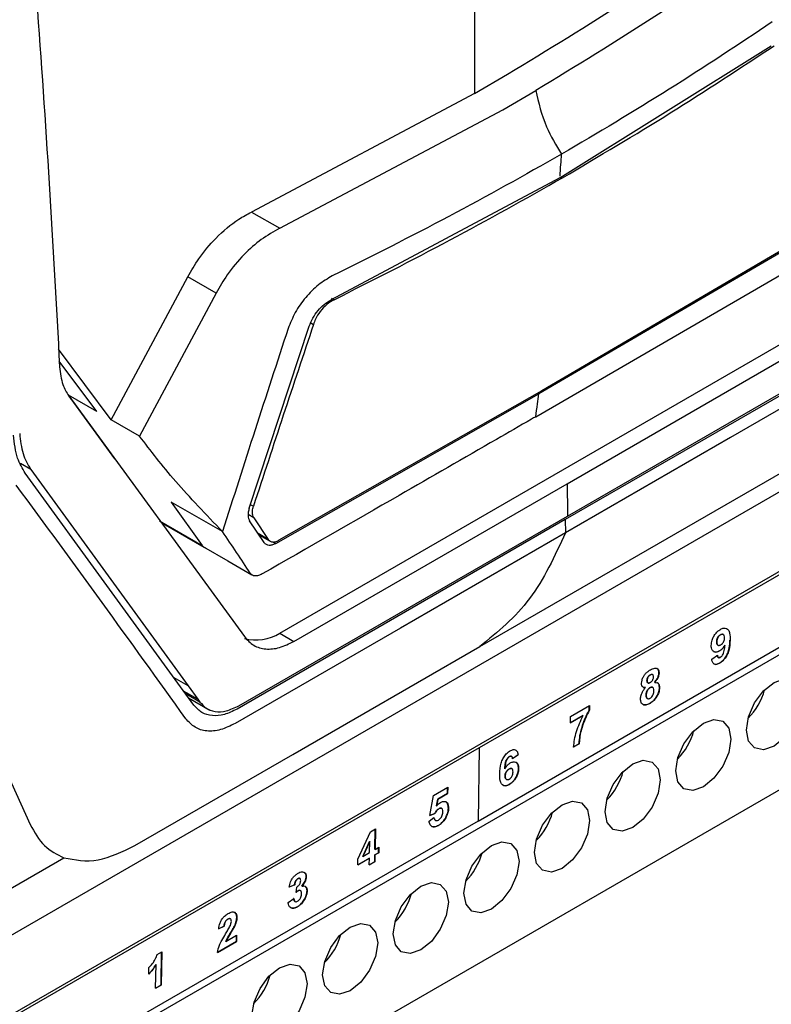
# Model space of a CAD drawing. Extents: x 594 to 1520, y 236 to 1207.
# Tile 31 of 71: x 770 to 808, y 971 to 1020. Entities that reach past the tile are written whole.
import ezdxf

# ---------------------------------------------------------------- set-up
doc = ezdxf.new("R2010")
doc.units = 0
doc.header["$LTSCALE"] = 5
doc.layers.get('0').update_dxf_attribs({"linetype": 'CONTINUOUS'})

msp = doc.modelspace()

# ---------------------------------------------------------------- linework, layer by layer
at = {"color": 7, "linetype": 'Continuous'}
for p, q in [((797.034, 1012.031), (807.613, 1018.636)), ((792.759, 1016.251), (794.413, 1017.218)), ((794.176, 1015.433), (795.829, 1016.4)), ((792.759, 1016.251), (781.596, 1010.318)), ((783.011, 1009.502), (794.176, 1015.433)), ((797.034, 1012.031), (785.591, 1005.924)), ((781.596, 1010.318), (783.011, 1009.502)), ((809.086, 1008.963), (796.124, 1001.37)), ((808.939, 1008.802), (795.973, 1001.212)), ((795.829, 1000.07), (809.47, 1007.978)), ((740.796, 957.506), (826.523, 1006.995)), ((774.582, 999.921), (778.413, 1007.071)), ((779.828, 1006.254), (778.413, 1007.071)), ((779.828, 1006.254), (775.997, 999.105)), ((781.487, 995.495), (784.488, 1004.604)), ((783.016, 989.234), (810.356, 1005.017)), ((797.394, 996.717), (811.064, 1004.609)), ((797.418, 995.098), (813.864, 1004.592)), ((813.685, 1004.375), (797.305, 994.919)), ((774.582, 999.921), (771.94, 1003.447)), ((773.859, 1000.339), (771.978, 1002.848)), ((823.404, 1001.208), (762.592, 966.102)), ((772.583, 1000.931), (772.442, 1001.157)), ((774.754, 997.959), (772.442, 1001.157)), ((773.859, 1000.339), (772.442, 1001.157)), ((772.453, 1001.113), (781.245, 989.061)), ((782.824, 993.726), (795.973, 1001.212)), ((796.124, 1001.37), (782.971, 993.886)), ((823.402, 1001.047), (792.996, 983.494)), ((775.997, 999.105), (774.582, 999.921)), ((802.406, 993.976), (810.301, 998.534)), ((778.71, 985.638), (770.277, 997.246)), ((770.558, 997.427), (778.432, 986.602)), ((783.724, 988.826), (797.394, 996.717)), ((792.938, 979.826), (821.566, 996.352)), ((780.149, 994.316), (777.582, 995.798)), ((777.582, 995.798), (779.128, 993.63)), ((781.562, 995.664), (781.696, 995.587)), ((781.714, 995.012), (781.432, 995.174)), ((820.118, 995.14), (774.958, 969.07)), ((776.993, 994.862), (779.128, 993.63)), ((777.158, 994.732), (779.221, 993.542)), ((797.305, 994.919), (780.874, 985.434)), ((780.972, 985.604), (797.418, 995.098)), ((782.229, 993.771), (781.507, 994.856)), ((781.714, 995.012), (782.435, 993.927)), ((797.305, 994.919), (797.313, 994.261)), ((781.971, 994.159), (782.529, 993.837)), ((793.034, 988.566), (802.406, 993.976)), ((783.017, 989.234), (783.724, 988.826)), ((804.881, 988.801), (804.888, 988.797)), ((805.067, 989.156), (805.074, 989.152)), ((805.219, 989.165), (805.212, 989.169)), ((805.546, 988.883), (805.553, 988.879)), ((766.499, 988.538), (770.517, 979.657)), ((774.762, 962.204), (820.118, 988.387)), ((783.663, 983.156), (793.034, 988.566)), ((804.935, 988.635), (804.942, 988.631)), ((805.019, 988.347), (805.026, 988.343)), ((805.288, 988.639), (805.295, 988.635)), ((804.634, 987.934), (804.914, 988.131)), ((805.017, 987.734), (805.024, 987.73)), ((778.432, 986.602), (777.721, 987.007)), ((801.392, 986.868), (801.399, 986.864)), ((801.555, 987.15), (801.562, 987.146)), ((801.988, 987.237), (801.996, 987.233)), ((778.911, 985.934), (778.201, 986.339)), ((778.432, 986.602), (778.911, 985.934)), ((801.318, 986.515), (801.325, 986.511)), ((801.543, 986.509), (801.55, 986.505)), ((801.681, 986.521), (801.674, 986.525)), ((801.771, 986.777), (801.778, 986.773)), ((802.014, 986.513), (802.021, 986.509)), ((778.45, 985.996), (779.521, 985.385)), ((778.911, 985.934), (779.015, 985.789)), ((801.344, 986.142), (801.351, 986.138)), ((801.405, 985.965), (801.413, 985.961)), ((797.562, 985.069), (798.512, 985.618)), ((798.501, 985.387), (798.505, 985.622)), ((798.501, 985.387), (798.508, 985.383)), ((798.512, 985.618), (798.508, 985.383)), ((801.178, 985.68), (801.212, 985.655)), ((801.212, 985.655), (801.219, 985.651)), ((801.538, 985.726), (801.545, 985.722)), ((797.55, 984.754), (798.183, 985.119)), ((798.191, 985.115), (797.557, 984.749)), ((797.557, 984.749), (797.562, 985.069)), ((798.183, 985.119), (798.191, 985.115)), ((792.996, 983.494), (762.59, 965.941)), ((792.996, 983.494), (792.938, 979.826)), ((797.715, 983.54), (797.994, 983.701)), ((798.001, 983.697), (797.722, 983.536)), ((797.994, 983.701), (798.001, 983.697)), ((775.768, 978.598), (783.663, 983.156)), ((794.502, 983.057), (794.509, 983.053)), ((794.654, 982.955), (794.934, 983.151)), ((794.941, 983.147), (794.661, 982.951)), ((794.934, 983.151), (794.941, 983.147)), ((794.275, 982.45), (794.282, 982.446)), ((794.488, 982.437), (794.495, 982.432)), ((794.634, 982.451), (794.627, 982.455)), ((794.96, 982.465), (794.967, 982.461)), ((794.29, 982.085), (794.297, 982.081)), ((794.348, 981.921), (794.356, 981.917)), ((790.712, 981.115), (791.42, 981.524)), ((791.408, 981.208), (791.413, 981.528)), ((791.42, 981.524), (791.415, 981.204)), ((794.494, 981.66), (794.501, 981.656)), ((790.531, 980.099), (790.712, 981.115)), ((790.863, 980.599), (790.925, 980.929)), ((790.932, 980.925), (790.87, 980.595)), ((790.925, 980.929), (791.408, 981.208)), ((790.925, 980.929), (790.932, 980.925)), ((791.415, 981.204), (790.932, 980.925)), ((791.408, 981.208), (791.415, 981.204)), ((790.863, 980.599), (790.87, 980.595)), ((790.972, 980.449), (790.979, 980.445)), ((791.125, 980.464), (791.118, 980.468)), ((791.452, 980.467), (791.459, 980.463)), ((790.489, 979.831), (790.732, 980.007)), ((790.524, 980.103), (790.767, 980.204)), ((790.774, 980.2), (790.531, 980.099)), ((790.767, 980.204), (790.774, 980.2)), ((791.343, 980.052), (791.35, 980.048)), ((792.938, 979.826), (774.967, 969.452)), ((787.557, 979.294), (787.8, 979.434)), ((787.777, 978.415), (787.793, 979.438)), ((787.8, 979.434), (787.784, 978.411)), ((790.795, 979.87), (790.802, 979.866)), ((790.949, 979.613), (790.956, 979.609)), ((786.927, 977.915), (787.557, 979.294)), ((787.165, 978.062), (787.506, 978.807)), ((787.514, 978.803), (787.172, 978.058)), ((787.505, 978.249), (787.514, 978.803)), ((787.506, 978.807), (787.514, 978.803)), ((787.777, 978.415), (787.784, 978.411)), ((787.784, 978.411), (787.97, 978.518)), ((787.959, 978.245), (787.963, 978.522)), ((787.97, 978.518), (787.966, 978.241)), ((740.801, 959.862), (772.209, 977.993)), ((786.916, 977.643), (787.493, 977.977)), ((787.5, 977.972), (786.923, 977.639)), ((786.923, 977.639), (786.927, 977.915)), ((787.165, 978.062), (787.172, 978.058)), ((787.172, 978.058), (787.505, 978.249)), ((787.493, 977.977), (787.5, 977.972)), ((787.494, 977.632), (787.5, 977.972)), ((787.767, 977.797), (787.772, 978.138)), ((787.772, 978.138), (787.959, 978.245)), ((787.772, 978.138), (787.78, 978.134)), ((787.78, 978.134), (787.774, 977.793)), ((787.966, 978.241), (787.78, 978.134)), ((787.959, 978.245), (787.966, 978.241)), ((787.487, 977.636), (787.767, 977.797)), ((787.774, 977.793), (787.494, 977.632)), ((787.767, 977.797), (787.774, 977.793)), ((783.919, 976.948), (783.926, 976.944)), ((784.239, 977.259), (784.246, 977.255)), ((784.334, 977.04), (784.341, 977.036)), ((783.477, 976.529), (783.756, 976.643)), ((783.763, 976.638), (783.484, 976.525)), ((783.756, 976.643), (783.763, 976.638)), ((783.831, 976.253), (783.861, 976.526)), ((784.12, 976.57), (784.127, 976.566)), ((783.435, 975.756), (783.715, 975.956)), ((783.935, 976.345), (783.942, 976.34)), ((784.378, 976.334), (784.385, 976.33)), ((783.776, 975.805), (783.783, 975.801)), ((783.89, 975.538), (783.897, 975.534)), ((780.863, 975.01), (780.87, 975.006)), ((779.949, 974.434), (780.228, 974.564)), ((780.235, 974.56), (779.956, 974.43)), ((780.228, 974.564), (780.235, 974.56)), ((780.414, 974.924), (780.421, 974.92)), ((780.542, 974.939), (780.535, 974.943)), ((780.715, 974.512), (780.722, 974.508)), ((780.316, 973.804), (780.855, 974.115)), ((780.843, 973.8), (780.848, 974.12)), ((780.855, 974.115), (780.85, 973.796)), ((779.893, 973.252), (780.843, 973.8)), ((780.85, 973.796), (779.9, 973.248)), ((780.308, 973.808), (780.316, 973.804)), ((780.843, 973.8), (780.85, 973.796)), ((776.883, 973.153), (777.107, 973.282)), ((777.074, 971.624), (777.1, 973.287)), ((777.107, 973.282), (777.081, 971.62)), ((776.463, 972.171), (776.468, 972.49)), ((776.801, 971.459), (776.821, 972.642)), ((776.814, 972.646), (776.821, 972.642)), ((776.794, 971.463), (777.074, 971.624)), ((777.081, 971.62), (776.801, 971.459)), ((777.074, 971.624), (777.081, 971.62))]:
    msp.add_line(p, q, dxfattribs=at)
at = {"color": 8, "linetype": 'Continuous'}
for p, q in [((785.595, 1006.003), (785.729, 1005.926)), ((784.565, 1004.772), (784.7, 1004.694)), ((770.558, 997.427), (770.031, 997.728)), ((782.435, 993.927), (781.932, 994.217)), ((782.682, 993.808), (782.824, 993.726)), ((779.015, 985.789), (778.307, 986.192))]:
    msp.add_line(p, q, dxfattribs=at)
at = {"color": 7, "linetype": 'Continuous', "flags": 128}
for points in [[(813.841, 1003.802), (805.577, 999.032), (797.313, 994.261)], [(797.313, 994.261), (789.049, 989.491), (780.786, 984.72)], [(779.196, 993.553), (780.408, 992.853), (781.619, 992.153)], [(807.751, 986.769), (808.279, 986.952), (808.726, 986.866), (809.025, 986.522), (809.13, 985.973), (809.025, 985.303), (808.726, 984.614), (808.279, 984.01), (807.751, 983.585), (807.223, 983.401), (806.776, 983.488), (806.477, 983.832), (806.372, 984.381), (806.477, 985.051), (806.776, 985.74), (807.223, 986.343), (807.751, 986.769)], [(802.837, 982.34), (802.941, 983.01), (803.24, 983.699), (803.688, 984.302), (804.215, 984.728), (804.743, 984.911), (805.19, 984.825), (805.489, 984.481), (805.594, 983.932), (805.489, 983.262), (805.19, 982.573), (804.743, 981.969), (804.215, 981.544), (803.688, 981.36), (803.24, 981.447), (802.941, 981.791), (802.837, 982.34)], [(800.68, 982.687), (801.208, 982.87), (801.655, 982.784), (801.954, 982.44), (802.059, 981.891), (801.954, 981.221), (801.655, 980.532), (801.208, 979.928), (800.68, 979.503), (800.152, 979.319), (799.705, 979.406), (799.406, 979.75), (799.301, 980.299), (799.406, 980.969), (799.705, 981.658), (800.152, 982.261), (800.68, 982.687)], [(797.144, 980.646), (797.672, 980.829), (798.119, 980.743), (798.418, 980.399), (798.523, 979.85), (798.418, 979.18), (798.119, 978.491), (797.672, 977.887), (797.144, 977.462), (796.617, 977.278), (796.169, 977.365), (795.87, 977.709), (795.765, 978.258), (795.87, 978.928), (796.169, 979.617), (796.617, 980.22), (797.144, 980.646)], [(793.609, 978.605), (794.136, 978.788), (794.584, 978.702), (794.883, 978.357), (794.988, 977.809), (794.883, 977.139), (794.584, 976.45), (794.136, 975.846), (793.609, 975.42), (793.081, 975.237), (792.634, 975.324), (792.335, 975.668), (792.23, 976.217), (792.335, 976.887), (792.634, 977.576), (793.081, 978.179), (793.609, 978.605)], [(788.694, 974.176), (788.799, 974.846), (789.098, 975.535), (789.546, 976.138), (790.073, 976.564), (790.601, 976.747), (791.048, 976.66), (791.347, 976.316), (791.452, 975.768), (791.347, 975.098), (791.048, 974.409), (790.601, 973.805), (790.073, 973.379), (789.546, 973.196), (789.098, 973.283), (788.799, 973.627), (788.694, 974.176)], [(786.538, 974.523), (787.065, 974.706), (787.513, 974.619), (787.812, 974.275), (787.917, 973.727), (787.812, 973.057), (787.513, 972.368), (787.065, 971.764), (786.538, 971.338), (786.01, 971.155), (785.563, 971.242), (785.264, 971.586), (785.159, 972.135), (785.264, 972.805), (785.563, 973.494), (786.01, 974.097), (786.538, 974.523)], [(783.002, 972.482), (783.53, 972.665), (783.977, 972.578), (784.276, 972.234), (784.381, 971.686), (784.276, 971.016), (783.977, 970.327), (783.53, 969.723), (783.002, 969.297), (782.475, 969.114), (782.027, 969.201), (781.728, 969.545), (781.623, 970.094), (781.728, 970.764), (782.027, 971.453), (782.475, 972.056), (783.002, 972.482)]]:
    msp.add_lwpolyline(points, dxfattribs=at)
at = {"color": 7, "linetype": 'Continuous'}
for centre, radius, start, end in [((781.808, 991.211), 2.318, 255.9193, 301.425), ((804.174, 987.242), 3.217, 315.1711, 344.8342), ((800.639, 985.201), 3.217, 315.1708, 344.8344), ((797.103, 983.16), 3.217, 315.1709, 344.8343), ((793.567, 981.119), 3.217, 315.1708, 344.8344), ((790.032, 979.078), 3.217, 315.1709, 344.8343), ((786.496, 977.037), 3.217, 315.1712, 344.834), ((782.961, 974.996), 3.217, 315.1707, 344.8346), ((779.425, 972.955), 3.217, 315.1709, 344.8343)]:
    msp.add_arc(centre, radius, start, end, dxfattribs=at)
for points, knots in [([(769.14, 1039.271), (769.752, 1033.149), (770.989, 1020.783), (771.658, 1008.683), (771.996, 1002.573)], [0, 0, 0, 0, 0.495059, 1, 1, 1, 1]), ([(794.413, 1017.218), (796.429, 1018.441), (800.463, 1020.889), (804.186, 1023.496), (806.048, 1024.8)], [0, 0, 0, 0, 0.499689, 1, 1, 1, 1]), ([(807.463, 1023.984), (805.596, 1022.677), (801.873, 1020.07), (797.84, 1017.621), (795.829, 1016.4)], [0, 0, 0, 0, 0.5013374, 1, 1, 1, 1]), ([(792.742, 1023.123), (792.752, 1021.836), (792.771, 1019.538), (792.763, 1017.256), (792.759, 1016.251)], [0, 0, 0, 0, 0.5599999, 1, 1, 1, 1]), ([(807.664, 1019.831), (805.962, 1018.698), (802.557, 1016.431), (798.931, 1014.282), (797.118, 1013.207)], [0, 0, 0, 0, 0.5000018, 1, 1, 1, 1]), ([(797.17, 1012.034), (798.983, 1013.107), (802.612, 1015.254), (806.037, 1017.51), (807.75, 1018.638)], [0, 0, 0, 0, 0.499653, 1, 1, 1, 1]), ([(795.829, 1016.4), (795.969, 1015.789), (796.218, 1014.696), (796.843, 1013.662), (797.118, 1013.207)], [0, 0, 0, 0, 0.559395, 1, 1, 1, 1]), ([(797.118, 1013.207), (795.256, 1012.16), (791.533, 1010.067), (787.607, 1008.102), (785.644, 1007.119)], [0, 0, 0, 0, 0.500004, 1, 1, 1, 1]), ([(797.04, 1012.109), (797.054, 1012.302), (797.081, 1012.668), (797.106, 1013.034), (797.118, 1013.207)], [0, 0, 0, 0, 0.52856, 1, 1, 1, 1]), ([(785.729, 1005.926), (787.682, 1006.914), (791.59, 1008.891), (795.309, 1010.986), (797.17, 1012.034)], [0, 0, 0, 0, 0.499716, 1, 1, 1, 1]), ([(778.413, 1007.071), (778.589, 1007.378), (778.984, 1008.069), (779.847, 1009.089), (780.77, 1009.874), (781.384, 1010.204), (781.596, 1010.318)], [0, 0, 0, 0, 0.22211, 0.499192, 0.826767, 1, 1, 1, 1]), ([(783.011, 1009.502), (782.701, 1009.328), (782.086, 1008.984), (781.183, 1008.179), (780.401, 1007.257), (780.005, 1006.565), (779.828, 1006.254)], [0, 0, 0, 0, 0.252119, 0.500169, 0.775493, 1, 1, 1, 1]), ([(785.644, 1007.119), (785.409, 1006.982), (784.941, 1006.709), (784.294, 1006.06), (783.755, 1005.296), (783.541, 1004.753), (783.433, 1004.481)], [0, 0, 0, 0, 0.2502231, 0.5000886, 0.7498631, 1, 1, 1, 1]), ([(784.488, 1004.604), (784.543, 1004.741), (784.652, 1005.011), (784.919, 1005.393), (785.239, 1005.719), (785.473, 1005.855), (785.591, 1005.924)], [0, 0, 0, 0, 0.253092, 0.500071, 0.746888, 1, 1, 1, 1]), ([(785.729, 1005.926), (785.606, 1005.853), (785.359, 1005.707), (785.032, 1005.353), (784.814, 1004.999), (784.732, 1004.78), (784.7, 1004.694)], [0, 0, 0, 0, 0.282765, 0.566552, 0.828718, 1, 1, 1, 1]), ([(784.7, 1004.694), (784.196, 1003.178), (783.188, 1000.147), (782.193, 997.107), (781.696, 995.587)], [0, 0, 0, 0, 0.499998, 1, 1, 1, 1]), ([(783.433, 1004.481), (782.88, 1002.791), (781.773, 999.411), (780.69, 996.014), (780.149, 994.316)], [0, 0, 0, 0, 0.499984, 1, 1, 1, 1]), ([(771.996, 1002.573), (772.031, 1002.259), (772.096, 1001.69), (772.343, 1001.291), (772.453, 1001.113)], [0, 0, 0, 0, 0.552498, 1, 1, 1, 1]), ([(795.829, 1000.07), (795.857, 1000.283), (795.905, 1000.663), (795.952, 1001.044), (795.973, 1001.212)], [0, 0, 0, 0, 0.5599994, 1, 1, 1, 1]), ([(795.829, 1000.07), (795.755, 1000.028), (795.098, 999.648), (792.818, 998.334), (788.328, 995.75), (784.416, 993.507), (782.13, 992.197)], [0, 0, 0, 0, 0.016221, 0.144217, 0.5, 1, 1, 1, 1]), ([(770.277, 997.246), (770.132, 997.481), (769.815, 997.999), (769.734, 998.737), (769.69, 999.139)], [0, 0, 0, 0, 0.454919, 1, 1, 1, 1]), ([(769.998, 999.235), (770.035, 998.881), (770.108, 998.175), (770.408, 997.676), (770.558, 997.427)], [0, 0, 0, 0, 0.50054, 1, 1, 1, 1]), ([(780.149, 994.316), (779.324, 995.176), (777.673, 996.896), (776.555, 998.368), (775.997, 999.105)], [0, 0, 0, 0, 0.499827, 1, 1, 1, 1]), ([(778.313, 984.952), (776.925, 986.886), (774.148, 990.754), (771.267, 994.68), (769.826, 996.643)], [0, 0, 0, 0, 0.499994, 1, 1, 1, 1]), ([(797.394, 996.717), (797.399, 996.415), (797.407, 995.875), (797.415, 995.336), (797.418, 995.098)], [0, 0, 0, 0, 0.559999, 1, 1, 1, 1]), ([(781.487, 995.495), (781.469, 995.428), (781.433, 995.299), (781.425, 995.122), (781.446, 994.97), (781.487, 994.893), (781.507, 994.856)], [0, 0, 0, 0, 0.26267, 0.506575, 0.761639, 1, 1, 1, 1]), ([(781.714, 995.012), (781.694, 995.051), (781.645, 995.144), (781.633, 995.345), (781.676, 995.51), (781.696, 995.587)], [0, 0, 0, 0, 0.275212, 0.660898, 1, 1, 1, 1]), ([(781.537, 992.236), (781.312, 992.58), (780.861, 993.269), (780.386, 993.967), (780.149, 994.316)], [0, 0, 0, 0, 0.500233, 1, 1, 1, 1]), ([(797.313, 994.261), (796.773, 993.091), (795.694, 990.75), (793.921, 989.294), (793.034, 988.566)], [0, 0, 0, 0, 0.5, 1, 1, 1, 1]), ([(782.824, 993.726), (782.767, 993.698), (782.648, 993.64), (782.482, 993.62), (782.331, 993.655), (782.263, 993.732), (782.229, 993.771)], [0, 0, 0, 0, 0.231994, 0.475956, 0.731942, 1, 1, 1, 1]), ([(782.435, 993.927), (782.473, 993.886), (782.549, 993.803), (782.733, 993.788), (782.882, 993.837), (782.962, 993.882), (782.971, 993.886)], [0, 0, 0, 0, 0.320817, 0.64166, 0.96203, 1, 1, 1, 1]), ([(779.318, 993.498), (779.292, 993.504), (779.212, 993.524), (779.161, 993.586), (779.126, 993.628)], [0, 0, 0, 0, 0.3242324, 1, 1, 1, 1]), ([(782.13, 992.197), (782.068, 992.166), (781.944, 992.105), (781.777, 992.089), (781.633, 992.125), (781.569, 992.199), (781.537, 992.236)], [0, 0, 0, 0, 0.250057, 0.499886, 0.749767, 1, 1, 1, 1]), ([(804.608, 988.622), (804.616, 988.709), (804.629, 988.856), (804.729, 989.078), (804.848, 989.248), (804.969, 989.362), (805.045, 989.41), (805.072, 989.426)], [0, 0, 0, 0, 0.295513, 0.493322, 0.690737, 0.889848, 1, 1, 1, 1]), ([(805.072, 989.426), (805.127, 989.452), (805.236, 989.505), (805.37, 989.484), (805.478, 989.398), (805.548, 989.196), (805.552, 989), (805.553, 988.879)], [0, 0, 0, 0, 0.163625, 0.328935, 0.472017, 0.675659, 1, 1, 1, 1]), ([(781.245, 989.061), (781.392, 988.9), (781.684, 988.579), (782.302, 988.41), (782.993, 988.466), (783.481, 988.706), (783.724, 988.826)], [0, 0, 0, 0, 0.255057, 0.5067406, 0.7550494, 1, 1, 1, 1]), ([(804.881, 988.801), (804.883, 988.841), (804.886, 988.902), (804.917, 988.995), (804.959, 989.061), (805.01, 989.119), (805.047, 989.144), (805.067, 989.156)], [0, 0, 0, 0, 0.311784, 0.483643, 0.65718, 0.817596, 1, 1, 1, 1]), ([(804.936, 988.636), (804.924, 988.645), (804.895, 988.668), (804.882, 988.732), (804.881, 988.781), (804.881, 988.801)], [0, 0, 0, 0, 0.291984, 0.719063, 1, 1, 1, 1]), ([(805.074, 989.152), (805.05, 989.136), (805.006, 989.106), (804.949, 989.035), (804.909, 988.954), (804.891, 988.872), (804.889, 988.82), (804.888, 988.797)], [0, 0, 0, 0, 0.223356, 0.40522, 0.588005, 0.813333, 1, 1, 1, 1]), ([(804.888, 988.797), (804.889, 988.755), (804.892, 988.691), (804.928, 988.634), (804.973, 988.617), (805.027, 988.621), (805.064, 988.641), (805.081, 988.649)], [0, 0, 0, 0, 0.326218, 0.499419, 0.672923, 0.847132, 1, 1, 1, 1]), ([(805.017, 987.734), (805.074, 987.773), (805.191, 987.851), (805.337, 988.038), (805.453, 988.263), (805.531, 988.555), (805.541, 988.76), (805.546, 988.883)], [0, 0, 0, 0, 0.168184, 0.338219, 0.482797, 0.689824, 1, 1, 1, 1]), ([(805.553, 988.879), (805.546, 988.714), (805.534, 988.479), (805.408, 988.142), (805.272, 987.933), (805.134, 987.799), (805.052, 987.748), (805.024, 987.73)], [0, 0, 0, 0, 0.410835, 0.584183, 0.758409, 0.917037, 1, 1, 1, 1]), ([(805.067, 989.156), (805.095, 989.168), (805.148, 989.191), (805.197, 989.185), (805.211, 989.169), (805.211, 989.169)], [0, 0, 0, 0, 0.5292491, 0.9905207, 1, 1, 1, 1]), ([(805.279, 989.001), (805.277, 989.04), (805.274, 989.106), (805.231, 989.164), (805.179, 989.183), (805.124, 989.178), (805.089, 989.16), (805.074, 989.152)], [0, 0, 0, 0, 0.29911, 0.499269, 0.698749, 0.8745, 1, 1, 1, 1]), ([(805.081, 988.649), (805.111, 988.67), (805.161, 988.705), (805.222, 988.787), (805.261, 988.871), (805.276, 988.944), (805.278, 988.986), (805.279, 989.001)], [0, 0, 0, 0, 0.271852, 0.465036, 0.659044, 0.883497, 1, 1, 1, 1]), ([(805.026, 988.343), (804.977, 988.32), (804.879, 988.274), (804.755, 988.291), (804.66, 988.361), (804.612, 988.48), (804.609, 988.579), (804.608, 988.622)], [0, 0, 0, 0, 0.209018, 0.419562, 0.61985, 0.834034, 1, 1, 1, 1]), ([(804.725, 988.322), (804.755, 988.308), (804.821, 988.276), (804.929, 988.299), (804.999, 988.336), (805.019, 988.347)], [0, 0, 0, 0, 0.3687521, 0.8150925, 1, 1, 1, 1]), ([(805.019, 988.347), (805.044, 988.363), (805.107, 988.403), (805.204, 988.501), (805.26, 988.593), (805.288, 988.639)], [0, 0, 0, 0, 0.251317, 0.622096, 1, 1, 1, 1]), ([(805.295, 988.635), (805.277, 988.604), (805.232, 988.527), (805.139, 988.419), (805.064, 988.368), (805.026, 988.343)], [0, 0, 0, 0, 0.2519429, 0.6281061, 1, 1, 1, 1]), ([(805.068, 988.03), (805.087, 988.043), (805.123, 988.068), (805.178, 988.137), (805.231, 988.238), (805.276, 988.413), (805.287, 988.545), (805.295, 988.635)], [0, 0, 0, 0, 0.10523, 0.211011, 0.35782, 0.562036, 1, 1, 1, 1]), ([(805.024, 987.73), (804.969, 987.704), (804.877, 987.659), (804.766, 987.672), (804.686, 987.737), (804.649, 987.836), (804.637, 987.912), (804.634, 987.934)], [0, 0, 0, 0, 0.2687967, 0.4511051, 0.6333529, 0.8918237, 1, 1, 1, 1]), ([(805.061, 988.034), (805.038, 988.023), (805.001, 988.005), (804.957, 988.014), (804.924, 988.045), (804.912, 988.092), (804.908, 988.126), (804.907, 988.135)], [0, 0, 0, 0, 0.262204, 0.437597, 0.613047, 0.906031, 1, 1, 1, 1]), ([(804.914, 988.131), (804.919, 988.098), (804.926, 988.049), (804.961, 988.011), (804.999, 988.003), (805.036, 988.013), (805.06, 988.025), (805.068, 988.03)], [0, 0, 0, 0, 0.369212, 0.547278, 0.725684, 0.901513, 1, 1, 1, 1]), ([(801.12, 986.727), (801.125, 986.779), (801.133, 986.882), (801.203, 987.045), (801.298, 987.187), (801.421, 987.311), (801.512, 987.368), (801.564, 987.401)], [0, 0, 0, 0, 0.1993747, 0.4007176, 0.5760261, 0.7598762, 1, 1, 1, 1]), ([(801.564, 987.401), (801.638, 987.438), (801.753, 987.495), (801.888, 987.478), (801.964, 987.413), (801.994, 987.32), (801.995, 987.255), (801.996, 987.233)], [0, 0, 0, 0, 0.3405228, 0.5334905, 0.7268932, 0.9080479, 1, 1, 1, 1]), ([(801.988, 987.237), (801.985, 987.283), (801.978, 987.376), (801.934, 987.448), (801.896, 987.461), (801.892, 987.462)], [0, 0, 0, 0, 0.469196, 0.942987, 1, 1, 1, 1]), ([(804.745, 987.693), (804.774, 987.683), (804.83, 987.662), (804.929, 987.687), (804.991, 987.72), (805.017, 987.734)], [0, 0, 0, 0, 0.375033, 0.738266, 1, 1, 1, 1]), ([(801.392, 986.868), (801.395, 986.898), (801.399, 986.949), (801.433, 987.026), (801.473, 987.085), (801.516, 987.126), (801.543, 987.143), (801.555, 987.15)], [0, 0, 0, 0, 0.292367, 0.487795, 0.683464, 0.866317, 1, 1, 1, 1]), ([(801.547, 986.765), (801.523, 986.754), (801.485, 986.735), (801.439, 986.742), (801.411, 986.767), (801.394, 986.81), (801.393, 986.847), (801.392, 986.868)], [0, 0, 0, 0, 0.262848, 0.439178, 0.615739, 0.793109, 1, 1, 1, 1]), ([(801.562, 987.146), (801.539, 987.131), (801.5, 987.104), (801.452, 987.042), (801.42, 986.98), (801.402, 986.918), (801.4, 986.881), (801.399, 986.864)], [0, 0, 0, 0, 0.26365, 0.448559, 0.63306, 0.828111, 1, 1, 1, 1]), ([(801.399, 986.864), (801.401, 986.834), (801.403, 986.787), (801.433, 986.746), (801.469, 986.732), (801.512, 986.739), (801.54, 986.754), (801.554, 986.761)], [0, 0, 0, 0, 0.304267, 0.488134, 0.672815, 0.846694, 1, 1, 1, 1]), ([(801.554, 986.761), (801.577, 986.777), (801.616, 986.803), (801.664, 986.865), (801.695, 986.926), (801.713, 986.989), (801.715, 987.027), (801.716, 987.047)], [0, 0, 0, 0, 0.26453, 0.444043, 0.623504, 0.806337, 1, 1, 1, 1]), ([(801.555, 987.15), (801.577, 987.161), (801.616, 987.178), (801.652, 987.176), (801.663, 987.166), (801.664, 987.165)], [0, 0, 0, 0, 0.5610657, 0.9539876, 1, 1, 1, 1]), ([(801.716, 987.047), (801.714, 987.074), (801.712, 987.12), (801.681, 987.16), (801.643, 987.174), (801.601, 987.166), (801.574, 987.152), (801.562, 987.146)], [0, 0, 0, 0, 0.286902, 0.483723, 0.680575, 0.86361, 1, 1, 1, 1]), ([(801.771, 986.777), (801.818, 986.831), (801.895, 986.921), (801.965, 987.075), (801.986, 987.174), (801.988, 987.225), (801.988, 987.237)], [0, 0, 0, 0, 0.3987367, 0.6588744, 0.9193859, 1, 1, 1, 1]), ([(801.996, 987.233), (801.991, 987.187), (801.983, 987.097), (801.92, 986.954), (801.846, 986.846), (801.797, 986.793), (801.778, 986.773)], [0, 0, 0, 0, 0.290529, 0.584057, 0.841625, 1, 1, 1, 1]), ([(801.071, 985.947), (801.077, 986.009), (801.088, 986.12), (801.159, 986.294), (801.243, 986.421), (801.303, 986.486), (801.325, 986.511)], [0, 0, 0, 0, 0.326431, 0.586239, 0.846818, 1, 1, 1, 1]), ([(801.325, 986.511), (801.286, 986.51), (801.219, 986.508), (801.153, 986.567), (801.123, 986.642), (801.121, 986.702), (801.12, 986.727)], [0, 0, 0, 0, 0.332969, 0.580595, 0.827004, 1, 1, 1, 1]), ([(801.199, 986.536), (801.217, 986.527), (801.252, 986.509), (801.296, 986.513), (801.318, 986.515)], [0, 0, 0, 0, 0.522337, 1, 1, 1, 1]), ([(801.344, 986.142), (801.349, 986.187), (801.358, 986.26), (801.4, 986.361), (801.444, 986.429), (801.493, 986.477), (801.526, 986.499), (801.543, 986.509)], [0, 0, 0, 0, 0.333674, 0.542906, 0.69604, 0.849255, 1, 1, 1, 1]), ([(801.55, 986.505), (801.525, 986.489), (801.484, 986.462), (801.431, 986.398), (801.389, 986.319), (801.358, 986.228), (801.353, 986.166), (801.351, 986.138)], [0, 0, 0, 0, 0.218494, 0.373109, 0.527279, 0.791273, 1, 1, 1, 1]), ([(801.538, 985.726), (801.609, 985.774), (801.728, 985.854), (801.872, 986.041), (801.964, 986.221), (802.007, 986.384), (802.012, 986.476), (802.014, 986.513)], [0, 0, 0, 0, 0.28761, 0.482364, 0.677058, 0.870465, 1, 1, 1, 1]), ([(801.543, 986.509), (801.565, 986.52), (801.609, 986.541), (801.654, 986.539), (801.671, 986.526), (801.673, 986.524)], [0, 0, 0, 0, 0.460766, 0.925972, 1, 1, 1, 1]), ([(802.021, 986.509), (802.013, 986.426), (802, 986.288), (801.904, 986.08), (801.791, 985.918), (801.665, 985.798), (801.582, 985.745), (801.545, 985.722)], [0, 0, 0, 0, 0.279405, 0.468059, 0.656212, 0.84899, 1, 1, 1, 1]), ([(801.545, 985.975), (801.566, 985.989), (801.61, 986.018), (801.665, 986.088), (801.709, 986.172), (801.737, 986.266), (801.74, 986.329), (801.742, 986.36)], [0, 0, 0, 0, 0.184762, 0.371236, 0.538109, 0.763267, 1, 1, 1, 1]), ([(801.742, 986.36), (801.739, 986.402), (801.735, 986.469), (801.689, 986.522), (801.637, 986.538), (801.586, 986.525), (801.558, 986.51), (801.55, 986.505)], [0, 0, 0, 0, 0.3362865, 0.5397786, 0.743725, 0.9282564, 1, 1, 1, 1]), ([(801.778, 986.773), (801.829, 986.772), (801.915, 986.771), (801.993, 986.687), (802.02, 986.595), (802.021, 986.53), (802.021, 986.509)], [0, 0, 0, 0, 0.368262, 0.623695, 0.879074, 1, 1, 1, 1]), ([(802.014, 986.513), (802.01, 986.561), (802.003, 986.657), (801.959, 986.735), (801.918, 986.749), (801.912, 986.751)], [0, 0, 0, 0, 0.4577301, 0.918377, 1, 1, 1, 1]), ([(801.219, 985.651), (801.185, 985.669), (801.117, 985.705), (801.074, 985.821), (801.072, 985.91), (801.071, 985.947)], [0, 0, 0, 0, 0.369885, 0.742366, 1, 1, 1, 1]), ([(801.407, 985.967), (801.397, 985.972), (801.373, 985.987), (801.347, 986.046), (801.345, 986.107), (801.344, 986.142)], [0, 0, 0, 0, 0.1953116, 0.5320821, 1, 1, 1, 1]), ([(801.351, 986.138), (801.352, 986.098), (801.355, 986.031), (801.393, 985.968), (801.444, 985.944), (801.498, 985.951), (801.533, 985.969), (801.545, 985.975)], [0, 0, 0, 0, 0.310692, 0.508357, 0.706348, 0.895711, 1, 1, 1, 1]), ([(780.874, 985.434), (780.662, 985.33), (780.234, 985.121), (779.631, 985.073), (779.092, 985.219), (778.838, 985.498), (778.71, 985.638)], [0, 0, 0, 0, 0.2454569, 0.4939403, 0.7454526, 1, 1, 1, 1]), ([(779.015, 985.789), (779.113, 985.678), (779.32, 985.443), (779.774, 985.285), (780.338, 985.299), (780.758, 985.501), (780.972, 985.604)], [0, 0, 0, 0, 0.2197266, 0.4634832, 0.7263779, 1, 1, 1, 1]), ([(797.994, 983.701), (798.005, 983.836), (798.027, 984.104), (798.159, 984.628), (798.322, 985.068), (798.476, 985.343), (798.501, 985.387)], [0, 0, 0, 0, 0.252018, 0.503457, 0.91956, 1, 1, 1, 1]), ([(798.508, 985.383), (798.384, 985.124), (798.15, 984.632), (798.022, 984.055), (798.005, 983.769), (798.001, 983.697)], [0, 0, 0, 0, 0.4544226, 0.8620958, 1, 1, 1, 1]), ([(801.212, 985.655), (801.236, 985.65), (801.302, 985.635), (801.416, 985.661), (801.503, 985.707), (801.538, 985.726)], [0, 0, 0, 0, 0.251806, 0.699784, 1, 1, 1, 1]), ([(801.545, 985.722), (801.516, 985.706), (801.457, 985.675), (801.342, 985.634), (801.268, 985.645), (801.219, 985.651)], [0, 0, 0, 0, 0.251501, 0.503633, 1, 1, 1, 1]), ([(780.786, 984.72), (780.538, 984.599), (780.044, 984.357), (779.35, 984.303), (778.743, 984.479), (778.456, 984.795), (778.313, 984.952)], [0, 0, 0, 0, 0.250122, 0.500048, 0.749927, 1, 1, 1, 1]), ([(797.722, 983.536), (797.733, 983.661), (797.755, 983.912), (797.889, 984.448), (798.07, 984.849), (798.191, 985.115)], [0, 0, 0, 0, 0.251674, 0.503304, 1, 1, 1, 1]), ([(794.022, 982.201), (794.03, 982.372), (794.041, 982.611), (794.172, 982.95), (794.305, 983.153), (794.44, 983.284), (794.521, 983.334), (794.549, 983.351)], [0, 0, 0, 0, 0.4239365, 0.5925355, 0.7616963, 0.9193662, 1, 1, 1, 1]), ([(794.549, 983.351), (794.597, 983.375), (794.685, 983.418), (794.797, 983.409), (794.883, 983.347), (794.925, 983.248), (794.937, 983.171), (794.941, 983.147)], [0, 0, 0, 0, 0.236815, 0.432499, 0.627842, 0.884839, 1, 1, 1, 1]), ([(794.275, 982.45), (794.279, 982.502), (794.287, 982.606), (794.309, 982.749), (794.348, 982.873), (794.398, 982.96), (794.451, 983.023), (794.486, 983.046), (794.502, 983.057)], [0, 0, 0, 0, 0.2517581, 0.5040614, 0.6688379, 0.8009355, 0.9065742, 1, 1, 1, 1]), ([(794.509, 983.053), (794.49, 983.04), (794.452, 983.014), (794.397, 982.943), (794.344, 982.845), (794.3, 982.67), (794.289, 982.538), (794.282, 982.446)], [0, 0, 0, 0, 0.1084635, 0.2174715, 0.3617415, 0.5536635, 1, 1, 1, 1]), ([(794.502, 983.057), (794.524, 983.067), (794.561, 983.084), (794.595, 983.081), (794.604, 983.072), (794.605, 983.071)], [0, 0, 0, 0, 0.5859604, 0.9798306, 1, 1, 1, 1]), ([(794.661, 982.951), (794.657, 982.982), (794.65, 983.03), (794.616, 983.07), (794.578, 983.08), (794.54, 983.07), (794.517, 983.058), (794.509, 983.053)], [0, 0, 0, 0, 0.3537452, 0.539756, 0.7266549, 0.9018556, 1, 1, 1, 1]), ([(794.282, 982.446), (794.299, 982.477), (794.343, 982.552), (794.433, 982.66), (794.508, 982.711), (794.546, 982.737)], [0, 0, 0, 0, 0.2521438, 0.6168849, 1, 1, 1, 1]), ([(794.29, 982.085), (794.292, 982.118), (794.295, 982.174), (794.327, 982.262), (794.371, 982.334), (794.426, 982.396), (794.467, 982.423), (794.488, 982.437)], [0, 0, 0, 0, 0.257367, 0.44034, 0.623622, 0.808577, 1, 1, 1, 1]), ([(794.495, 982.432), (794.465, 982.411), (794.414, 982.376), (794.353, 982.293), (794.313, 982.209), (794.299, 982.137), (794.297, 982.095), (794.297, 982.081)], [0, 0, 0, 0, 0.278097, 0.471259, 0.665036, 0.886589, 1, 1, 1, 1]), ([(794.488, 982.437), (794.516, 982.449), (794.566, 982.471), (794.613, 982.468), (794.625, 982.455), (794.626, 982.454)], [0, 0, 0, 0, 0.564357, 0.968908, 1, 1, 1, 1]), ([(794.494, 981.66), (794.551, 981.698), (794.656, 981.768), (794.791, 981.933), (794.891, 982.111), (794.949, 982.297), (794.957, 982.41), (794.96, 982.465)], [0, 0, 0, 0, 0.231112, 0.421552, 0.611416, 0.808995, 1, 1, 1, 1]), ([(794.687, 982.284), (794.686, 982.323), (794.685, 982.385), (794.651, 982.445), (794.606, 982.465), (794.551, 982.462), (794.513, 982.442), (794.495, 982.432)], [0, 0, 0, 0, 0.3075415, 0.4856274, 0.6643941, 0.8403707, 1, 1, 1, 1]), ([(794.967, 982.461), (794.96, 982.377), (794.948, 982.236), (794.854, 982.02), (794.74, 981.85), (794.615, 981.728), (794.534, 981.677), (794.501, 981.656)], [0, 0, 0, 0, 0.283071, 0.477001, 0.670851, 0.864916, 1, 1, 1, 1]), ([(794.546, 982.737), (794.597, 982.761), (794.699, 982.809), (794.826, 982.788), (794.919, 982.713), (794.964, 982.596), (794.966, 982.502), (794.967, 982.461)], [0, 0, 0, 0, 0.217421, 0.436525, 0.635625, 0.844085, 1, 1, 1, 1]), ([(794.96, 982.465), (794.954, 982.539), (794.943, 982.667), (794.88, 982.758), (794.839, 982.769), (794.836, 982.769)], [0, 0, 0, 0, 0.568325, 0.974467, 1, 1, 1, 1]), ([(794.501, 981.656), (794.447, 981.63), (794.337, 981.578), (794.202, 981.599), (794.094, 981.687), (794.027, 981.891), (794.024, 982.084), (794.022, 982.201)], [0, 0, 0, 0, 0.16425, 0.329883, 0.476819, 0.685223, 1, 1, 1, 1]), ([(794.349, 981.922), (794.334, 981.935), (794.301, 981.963), (794.29, 982.029), (794.29, 982.073), (794.29, 982.085)], [0, 0, 0, 0, 0.382209, 0.830159, 1, 1, 1, 1]), ([(794.297, 982.081), (794.298, 982.042), (794.301, 981.977), (794.342, 981.919), (794.394, 981.9), (794.448, 981.903), (794.485, 981.921), (794.5, 981.929)], [0, 0, 0, 0, 0.299638, 0.495626, 0.6913, 0.868001, 1, 1, 1, 1]), ([(794.5, 981.929), (794.529, 981.949), (794.576, 981.982), (794.632, 982.058), (794.67, 982.139), (794.685, 982.216), (794.687, 982.264), (794.687, 982.284)], [0, 0, 0, 0, 0.26301, 0.435269, 0.60833, 0.844746, 1, 1, 1, 1]), ([(794.183, 981.633), (794.198, 981.622), (794.247, 981.583), (794.36, 981.593), (794.454, 981.64), (794.494, 981.66)], [0, 0, 0, 0, 0.199161, 0.654471, 1, 1, 1, 1]), ([(790.767, 980.204), (790.78, 980.229), (790.816, 980.294), (790.885, 980.388), (790.945, 980.43), (790.972, 980.449)], [0, 0, 0, 0, 0.252374, 0.657517, 1, 1, 1, 1]), ([(790.979, 980.445), (790.952, 980.426), (790.898, 980.388), (790.827, 980.297), (790.791, 980.232), (790.774, 980.2)], [0, 0, 0, 0, 0.338363, 0.677808, 1, 1, 1, 1]), ([(790.87, 980.595), (790.884, 980.612), (790.912, 980.646), (790.971, 980.707), (791.019, 980.739), (791.05, 980.761)], [0, 0, 0, 0, 0.251628, 0.5039, 1, 1, 1, 1]), ([(790.972, 980.449), (791, 980.462), (791.05, 980.486), (791.1, 980.483), (791.114, 980.468), (791.116, 980.466)], [0, 0, 0, 0, 0.525567, 0.93153, 1, 1, 1, 1]), ([(791.18, 980.295), (791.178, 980.339), (791.175, 980.407), (791.135, 980.464), (791.086, 980.481), (791.032, 980.472), (790.995, 980.453), (790.979, 980.445)], [0, 0, 0, 0, 0.338044, 0.511708, 0.685003, 0.870318, 1, 1, 1, 1]), ([(791.05, 980.761), (791.097, 980.783), (791.191, 980.828), (791.309, 980.811), (791.4, 980.743), (791.454, 980.624), (791.457, 980.516), (791.459, 980.463)], [0, 0, 0, 0, 0.19915, 0.399965, 0.583364, 0.79633, 1, 1, 1, 1]), ([(791.452, 980.467), (791.446, 980.546), (791.436, 980.678), (791.372, 980.777), (791.328, 980.789), (791.324, 980.79)], [0, 0, 0, 0, 0.568545, 0.957771, 1, 1, 1, 1]), ([(791.343, 980.052), (791.359, 980.088), (791.407, 980.192), (791.445, 980.337), (791.45, 980.434), (791.452, 980.467)], [0, 0, 0, 0, 0.251346, 0.742706, 1, 1, 1, 1]), ([(791.459, 980.463), (791.457, 980.43), (791.454, 980.365), (791.427, 980.226), (791.381, 980.119), (791.35, 980.048)], [0, 0, 0, 0, 0.251256, 0.50306, 1, 1, 1, 1]), ([(790.795, 979.871), (790.794, 979.871), (790.773, 979.876), (790.748, 979.915), (790.731, 979.968), (790.726, 980.003), (790.725, 980.011)], [0, 0, 0, 0, 0.01508, 0.433495, 0.876154, 1, 1, 1, 1]), ([(790.732, 980.007), (790.74, 979.967), (790.753, 979.9), (790.813, 979.854), (790.877, 979.845), (790.926, 979.869), (790.95, 979.879)], [0, 0, 0, 0, 0.347681, 0.573245, 0.799327, 1, 1, 1, 1]), ([(790.949, 979.613), (791.011, 979.654), (791.122, 979.729), (791.258, 979.893), (791.317, 980.003), (791.343, 980.052)], [0, 0, 0, 0, 0.40811, 0.736466, 1, 1, 1, 1]), ([(790.95, 979.879), (790.977, 979.898), (791.033, 979.935), (791.104, 980.025), (791.155, 980.126), (791.176, 980.218), (791.179, 980.272), (791.18, 980.295)], [0, 0, 0, 0, 0.216843, 0.435777, 0.630938, 0.84406, 1, 1, 1, 1]), ([(791.35, 980.048), (791.311, 979.978), (791.233, 979.839), (791.087, 979.692), (790.993, 979.633), (790.956, 979.609)], [0, 0, 0, 0, 0.374093, 0.751592, 1, 1, 1, 1]), ([(770.517, 979.658), (770.734, 979.268), (771.157, 978.507), (771.864, 978.162), (772.209, 977.993)], [0, 0, 0, 0, 0.511775, 1, 1, 1, 1]), ([(790.956, 979.609), (790.885, 979.575), (790.765, 979.519), (790.626, 979.547), (790.54, 979.629), (790.501, 979.735), (790.492, 979.81), (790.489, 979.831)], [0, 0, 0, 0, 0.298725, 0.499368, 0.699616, 0.912684, 1, 1, 1, 1]), ([(790.619, 979.571), (790.625, 979.565), (790.662, 979.532), (790.762, 979.535), (790.871, 979.57), (790.933, 979.605), (790.949, 979.613)], [0, 0, 0, 0, 0.089306, 0.491433, 0.870695, 1, 1, 1, 1]), ([(772.209, 977.993), (772.764, 977.886), (773.845, 977.677), (775.138, 978.297), (775.768, 978.598)], [0, 0, 0, 0, 0.5136657, 1, 1, 1, 1]), ([(783.484, 976.525), (783.501, 976.609), (783.528, 976.745), (783.624, 976.935), (783.733, 977.072), (783.838, 977.165), (783.905, 977.206), (783.927, 977.22)], [0, 0, 0, 0, 0.312222, 0.500769, 0.688919, 0.895212, 1, 1, 1, 1]), ([(783.756, 976.643), (783.763, 976.691), (783.774, 976.761), (783.822, 976.855), (783.868, 976.913), (783.902, 976.937), (783.919, 976.948)], [0, 0, 0, 0, 0.427036, 0.62164, 0.817488, 1, 1, 1, 1]), ([(783.926, 976.944), (783.905, 976.929), (783.867, 976.902), (783.819, 976.833), (783.781, 976.749), (783.769, 976.683), (783.764, 976.644), (783.763, 976.638)], [0, 0, 0, 0, 0.22402, 0.422474, 0.641869, 0.949577, 1, 1, 1, 1]), ([(783.919, 976.948), (783.939, 976.957), (783.973, 976.972), (784.004, 976.969), (784.013, 976.961), (784.014, 976.96)], [0, 0, 0, 0, 0.570372, 0.975929, 1, 1, 1, 1]), ([(784.062, 976.846), (784.06, 976.873), (784.058, 976.917), (784.03, 976.955), (783.996, 976.968), (783.958, 976.961), (783.935, 976.948), (783.926, 976.944)], [0, 0, 0, 0, 0.305971, 0.501734, 0.697846, 0.884456, 1, 1, 1, 1]), ([(783.927, 977.22), (783.957, 977.235), (784.036, 977.277), (784.152, 977.3), (784.217, 977.269), (784.246, 977.255)], [0, 0, 0, 0, 0.25189, 0.667119, 1, 1, 1, 1]), ([(784.12, 976.57), (784.168, 976.632), (784.246, 976.732), (784.314, 976.892), (784.332, 976.985), (784.334, 977.032), (784.334, 977.04)], [0, 0, 0, 0, 0.431877, 0.688578, 0.945774, 1, 1, 1, 1]), ([(784.341, 977.036), (784.337, 976.991), (784.328, 976.9), (784.257, 976.738), (784.18, 976.631), (784.132, 976.572), (784.127, 976.566)], [0, 0, 0, 0, 0.287575, 0.57723, 0.952902, 1, 1, 1, 1]), ([(784.334, 977.04), (784.333, 977.065), (784.331, 977.131), (784.299, 977.209), (784.258, 977.244), (784.239, 977.259)], [0, 0, 0, 0, 0.251972, 0.665018, 1, 1, 1, 1]), ([(784.246, 977.255), (784.26, 977.244), (784.301, 977.213), (784.337, 977.138), (784.34, 977.064), (784.341, 977.036)], [0, 0, 0, 0, 0.2518023, 0.7134892, 1, 1, 1, 1]), ([(783.861, 976.526), (783.888, 976.543), (783.933, 976.57), (783.992, 976.634), (784.03, 976.701), (784.057, 976.775), (784.06, 976.821), (784.062, 976.846)], [0, 0, 0, 0, 0.2638068, 0.4398475, 0.6167081, 0.7889208, 1, 1, 1, 1]), ([(784.127, 976.566), (784.166, 976.574), (784.244, 976.592), (784.328, 976.543), (784.38, 976.455), (784.383, 976.373), (784.385, 976.33)], [0, 0, 0, 0, 0.26126, 0.524859, 0.753405, 1, 1, 1, 1]), ([(784.378, 976.334), (784.373, 976.39), (784.365, 976.485), (784.317, 976.554), (784.284, 976.563), (784.28, 976.564)], [0, 0, 0, 0, 0.558559, 0.951986, 1, 1, 1, 1]), ([(783.776, 975.806), (783.775, 975.806), (783.758, 975.81), (783.731, 975.851), (783.714, 975.908), (783.709, 975.952), (783.708, 975.96)], [0, 0, 0, 0, 0.015224, 0.340196, 0.867703, 1, 1, 1, 1]), ([(783.715, 975.956), (783.722, 975.911), (783.733, 975.843), (783.785, 975.795), (783.84, 975.783), (783.885, 975.804), (783.907, 975.814)], [0, 0, 0, 0, 0.3990031, 0.595974, 0.7935825, 1, 1, 1, 1]), ([(783.824, 976.257), (783.833, 976.265), (783.851, 976.282), (783.888, 976.313), (783.916, 976.332), (783.935, 976.345)], [0, 0, 0, 0, 0.250772, 0.501709, 1, 1, 1, 1]), ([(783.942, 976.34), (783.933, 976.335), (783.914, 976.323), (783.876, 976.294), (783.849, 976.269), (783.831, 976.253)], [0, 0, 0, 0, 0.2507418, 0.5016993, 1, 1, 1, 1]), ([(783.89, 975.538), (783.949, 975.578), (784.07, 975.659), (784.221, 975.852), (784.33, 976.061), (784.373, 976.225), (784.377, 976.31), (784.378, 976.334)], [0, 0, 0, 0, 0.24238, 0.487181, 0.698419, 0.916236, 1, 1, 1, 1]), ([(784.385, 976.33), (784.38, 976.269), (784.369, 976.146), (784.286, 975.949), (784.168, 975.764), (784.032, 975.621), (783.937, 975.559), (783.897, 975.534)], [0, 0, 0, 0, 0.20818, 0.417978, 0.610538, 0.836471, 1, 1, 1, 1]), ([(783.907, 975.814), (783.929, 975.829), (783.973, 975.858), (784.032, 975.934), (784.078, 976.023), (784.102, 976.113), (784.105, 976.166), (784.106, 976.19)], [0, 0, 0, 0, 0.191557, 0.384286, 0.598162, 0.816331, 1, 1, 1, 1]), ([(783.935, 976.345), (783.958, 976.355), (783.998, 976.374), (784.028, 976.36), (784.041, 976.353)], [0, 0, 0, 0, 0.55474, 1, 1, 1, 1]), ([(784.106, 976.19), (784.105, 976.229), (784.102, 976.292), (784.063, 976.346), (784.019, 976.366), (783.974, 976.357), (783.95, 976.345), (783.942, 976.34)], [0, 0, 0, 0, 0.3432331, 0.5520281, 0.7612475, 0.9185955, 1, 1, 1, 1]), ([(783.897, 975.534), (783.838, 975.506), (783.732, 975.454), (783.596, 975.465), (783.498, 975.535), (783.448, 975.642), (783.439, 975.726), (783.435, 975.756)], [0, 0, 0, 0, 0.247127, 0.453343, 0.659171, 0.879541, 1, 1, 1, 1]), ([(783.562, 975.501), (783.567, 975.495), (783.602, 975.458), (783.705, 975.462), (783.814, 975.496), (783.875, 975.53), (783.89, 975.538)], [0, 0, 0, 0, 0.078196, 0.500416, 0.884683, 1, 1, 1, 1]), ([(779.956, 974.43), (779.971, 974.53), (779.993, 974.683), (780.101, 974.895), (780.225, 975.05), (780.34, 975.147), (780.414, 975.191), (780.431, 975.201)], [0, 0, 0, 0, 0.338003, 0.514124, 0.689551, 0.930945, 1, 1, 1, 1]), ([(780.414, 974.924), (780.439, 974.936), (780.48, 974.956), (780.521, 974.954), (780.533, 974.943), (780.534, 974.942)], [0, 0, 0, 0, 0.562038, 0.935151, 1, 1, 1, 1]), ([(780.431, 975.201), (780.498, 975.234), (780.609, 975.29), (780.744, 975.276), (780.83, 975.21), (780.867, 975.109), (780.869, 975.033), (780.87, 975.006)], [0, 0, 0, 0, 0.29861, 0.496988, 0.695314, 0.890707, 1, 1, 1, 1]), ([(780.715, 974.512), (780.735, 974.554), (780.776, 974.638), (780.835, 974.797), (780.86, 974.923), (780.862, 974.999), (780.863, 975.01)], [0, 0, 0, 0, 0.2512621, 0.5029415, 0.9305983, 1, 1, 1, 1]), ([(780.87, 975.006), (780.867, 974.967), (780.861, 974.861), (780.807, 974.687), (780.748, 974.561), (780.722, 974.508)], [0, 0, 0, 0, 0.251737, 0.679262, 1, 1, 1, 1]), ([(780.863, 975.01), (780.859, 975.059), (780.852, 975.159), (780.804, 975.238), (780.762, 975.253), (780.755, 975.255)], [0, 0, 0, 0, 0.45243, 0.9092923, 1, 1, 1, 1]), ([(780.228, 974.564), (780.232, 974.608), (780.239, 974.675), (780.273, 974.774), (780.315, 974.842), (780.365, 974.893), (780.398, 974.914), (780.414, 974.924)], [0, 0, 0, 0, 0.340641, 0.517637, 0.696501, 0.85261, 1, 1, 1, 1]), ([(780.421, 974.92), (780.395, 974.903), (780.351, 974.873), (780.3, 974.805), (780.263, 974.728), (780.243, 974.644), (780.238, 974.587), (780.235, 974.56)], [0, 0, 0, 0, 0.237764, 0.394266, 0.550854, 0.790943, 1, 1, 1, 1]), ([(780.305, 974.181), (780.325, 974.213), (780.364, 974.279), (780.443, 974.409), (780.496, 974.51), (780.531, 974.577)], [0, 0, 0, 0, 0.250314, 0.500645, 1, 1, 1, 1]), ([(780.308, 973.808), (780.358, 973.903), (780.446, 974.071), (780.597, 974.297), (780.676, 974.44), (780.715, 974.512)], [0, 0, 0, 0, 0.397372, 0.698284, 1, 1, 1, 1]), ([(780.722, 974.508), (780.69, 974.448), (780.624, 974.328), (780.475, 974.101), (780.379, 973.922), (780.316, 973.804)], [0, 0, 0, 0, 0.252014, 0.50336, 1, 1, 1, 1]), ([(780.59, 974.802), (780.588, 974.834), (780.586, 974.886), (780.556, 974.934), (780.517, 974.952), (780.47, 974.946), (780.437, 974.929), (780.421, 974.92)], [0, 0, 0, 0, 0.297279, 0.478838, 0.661196, 0.833302, 1, 1, 1, 1]), ([(780.531, 974.577), (780.539, 974.597), (780.555, 974.635), (780.581, 974.712), (780.586, 974.766), (780.59, 974.802)], [0, 0, 0, 0, 0.251984, 0.504555, 1, 1, 1, 1]), ([(779.9, 973.248), (779.924, 973.368), (779.964, 973.57), (780.129, 973.886), (780.24, 974.072), (780.305, 974.181)], [0, 0, 0, 0, 0.382587, 0.640322, 1, 1, 1, 1]), ([(776.468, 972.49), (776.512, 972.538), (776.6, 972.632), (776.73, 972.815), (776.833, 972.993), (776.871, 973.114), (776.883, 973.153)], [0, 0, 0, 0, 0.252296, 0.504214, 0.838791, 1, 1, 1, 1]), ([(776.456, 972.175), (776.489, 972.209), (776.555, 972.278), (776.681, 972.432), (776.761, 972.56), (776.814, 972.646)], [0, 0, 0, 0, 0.2507516, 0.5016389, 1, 1, 1, 1]), ([(776.821, 972.642), (776.795, 972.599), (776.743, 972.512), (776.627, 972.348), (776.528, 972.241), (776.463, 972.171)], [0, 0, 0, 0, 0.250692, 0.501653, 1, 1, 1, 1])]:
    msp.add_open_spline(points, degree=3, knots=knots, dxfattribs=at)

doc.saveas('drawing.dxf')
